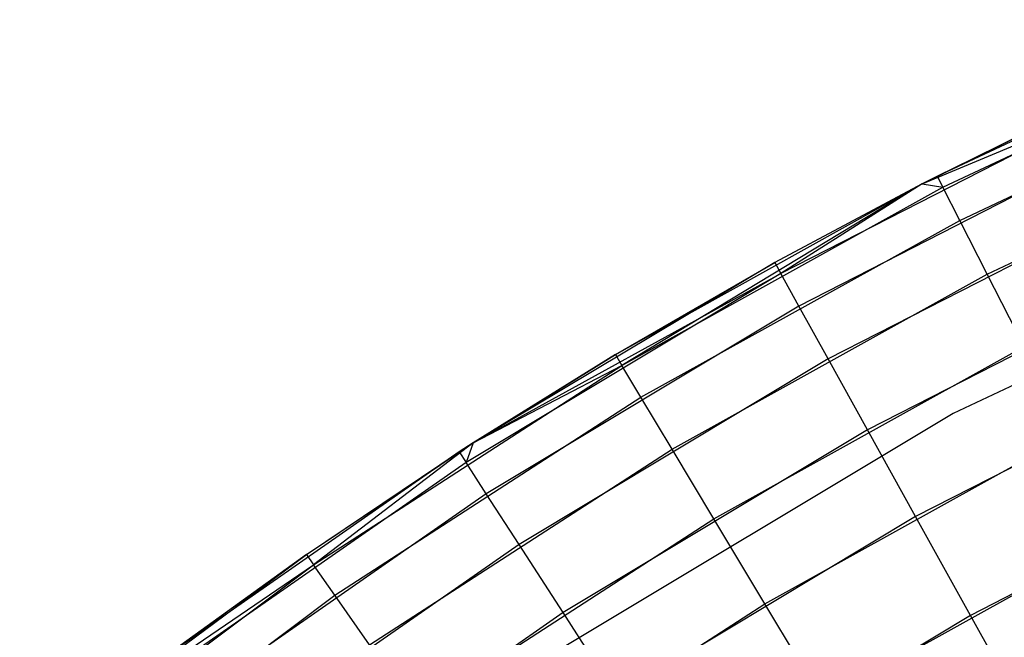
# Model space of a CAD drawing. Extents: x 0.01 to 1.98, y 0.03 to 2.78.
# Tile 25 of 39: x 0.38 to 0.56, y 1.8 to 1.92. Entities that reach past the tile are written whole.
import ezdxf

# ---------------------------------------------------------------- set-up
doc = ezdxf.new("R2010")
doc.units = 0
doc.header["$MEASUREMENT"] = 0
doc.layers.get('0').update_dxf_attribs({"color": 13, "linetype": 'CONTINUOUS'})

# ---------------------------------------------------------------- blocks, each defined once
blk = doc.blocks.new('NATALIE-10724-10723_C_STL_')
at = {"color": 0}
for p, q in [((0.54654, 1.88804, 6.037), (0.60671, 1.91631, 6.037)), ((0.54654, 1.88804, 6.037), (0.60671, 1.91631, 6.037)), ((0.54757, 1.88602, 6.06004), (0.60761, 1.91423, 6.06004)), ((0.54757, 1.88602, 6.06004), (0.60761, 1.91423, 6.06004)), ((0.55063, 1.88004, 6.08219), (0.61026, 1.90805, 6.08219)), ((0.55063, 1.88004, 6.08219), (0.61026, 1.90805, 6.08219)), ((0.57639, 1.90269, 1.54881), (0.54385, 1.88666, 1.54881)), ((0.54385, 1.88666, 6.037), (0.57639, 1.90269, 1.54881)), ((0.57639, 1.90269, 1.54881), (0.54385, 1.88666, 1.54881)), ((0.54385, 1.88666, 6.037), (0.57639, 1.90269, 1.54881)), ((0.54654, 1.88804, 6.037), (0.57639, 1.90269, 1.54881)), ((0.54654, 1.88804, 6.037), (0.57639, 1.90269, 1.54881)), ((0.57735, 1.90063, 1.52576), (0.5183, 1.87042, 1.52576)), ((0.57735, 1.90063, 1.52576), (0.5183, 1.87042, 1.52576)), ((0.54385, 1.88666, 1.54881), (0.57735, 1.90063, 1.52576)), ((0.54385, 1.88666, 1.54881), (0.57735, 1.90063, 1.52576)), ((0.5556, 1.87032, 6.10261), (0.61456, 1.89802, 6.10261)), ((0.5556, 1.87032, 6.10261), (0.61456, 1.89802, 6.10261)), ((0.58021, 1.89455, 1.50361), (0.52156, 1.86454, 1.50361)), ((0.58021, 1.89455, 1.50361), (0.52156, 1.86454, 1.50361)), ((0.54385, 1.88666, 6.037), (0.54654, 1.88804, 6.037)), ((0.54385, 1.88666, 6.037), (0.54654, 1.88804, 6.037)), ((0.54654, 1.88804, 6.037), (0.54757, 1.88602, 6.06004)), ((0.54654, 1.88804, 6.037), (0.54757, 1.88602, 6.06004)), ((0.48841, 1.85578, 6.037), (0.54385, 1.88666, 6.037)), ((0.48841, 1.85578, 6.037), (0.54385, 1.88666, 6.037)), ((0.54385, 1.88666, 6.037), (0.48957, 1.85383, 6.06004)), ((0.54385, 1.88666, 6.037), (0.48957, 1.85383, 6.06004)), ((0.54385, 1.88666, 1.54881), (0.5172, 1.8724, 1.54881)), ((0.54385, 1.88666, 6.037), (0.5172, 1.8724, 1.54881)), ((0.54385, 1.88666, 6.037), (0.5172, 1.8724, 1.54881)), ((0.54385, 1.88666, 1.54881), (0.5172, 1.8724, 1.54881)), ((0.54385, 1.88666, 1.54881), (0.5183, 1.87042, 1.52576)), ((0.54385, 1.88666, 1.54881), (0.5183, 1.87042, 1.52576)), ((0.54385, 1.88666, 6.037), (0.54757, 1.88602, 6.06004)), ((0.54385, 1.88666, 6.037), (0.54757, 1.88602, 6.06004)), ((0.54385, 1.88666, 6.037), (0.54385, 1.88666, 1.54881)), ((0.54385, 1.88666, 6.037), (0.54385, 1.88666, 1.54881)), ((0.48957, 1.85383, 6.06004), (0.54757, 1.88602, 6.06004)), ((0.48957, 1.85383, 6.06004), (0.54757, 1.88602, 6.06004)), ((0.58485, 1.88467, 1.48319), (0.52686, 1.855, 1.48319)), ((0.58485, 1.88467, 1.48319), (0.52686, 1.855, 1.48319)), ((0.55063, 1.88004, 6.08219), (0.54757, 1.88602, 6.06004)), ((0.55063, 1.88004, 6.08219), (0.54757, 1.88602, 6.06004)), ((0.63327, 1.88478, 1.47007), (0.54944, 1.84514, 1.47007)), ((0.63327, 1.88478, 6.11574), (0.54944, 1.84514, 6.11574)), ((0.63327, 1.88478, 1.47007), (0.54944, 1.84514, 1.47007)), ((0.63327, 1.88478, 6.11574), (0.54944, 1.84514, 6.11574)), ((0.49303, 1.84807, 6.08219), (0.55063, 1.88004, 6.08219)), ((0.49303, 1.84807, 6.08219), (0.55063, 1.88004, 6.08219)), ((0.5556, 1.87032, 6.10261), (0.55063, 1.88004, 6.08219)), ((0.5556, 1.87032, 6.10261), (0.55063, 1.88004, 6.08219)), ((0.5172, 1.8724, 1.54881), (0.46273, 1.83983, 1.54881)), ((0.5172, 1.8724, 1.54881), (0.46273, 1.83983, 1.54881)), ((0.48841, 1.85578, 6.037), (0.5172, 1.8724, 1.54881)), ((0.48841, 1.85578, 6.037), (0.5172, 1.8724, 1.54881)), ((0.5172, 1.8724, 1.54881), (0.5183, 1.87042, 1.52576)), ((0.5172, 1.8724, 1.54881), (0.5183, 1.87042, 1.52576)), ((0.5183, 1.87042, 1.52576), (0.46142, 1.83629, 1.52576)), ((0.5183, 1.87042, 1.52576), (0.46142, 1.83629, 1.52576)), ((0.46273, 1.83983, 1.54881), (0.5183, 1.87042, 1.52576)), ((0.46273, 1.83983, 1.54881), (0.5183, 1.87042, 1.52576)), ((0.49865, 1.83871, 6.10261), (0.5556, 1.87032, 6.10261)), ((0.49865, 1.83871, 6.10261), (0.5556, 1.87032, 6.10261)), ((0.52156, 1.86454, 1.50361), (0.5183, 1.87042, 1.52576)), ((0.52156, 1.86454, 1.50361), (0.5183, 1.87042, 1.52576)), ((0.59109, 1.87137, 1.46529), (0.53399, 1.84216, 1.46529)), ((0.59109, 1.87137, 1.46529), (0.53399, 1.84216, 1.46529)), ((0.56229, 1.85725, 6.12051), (0.5556, 1.87032, 6.10261)), ((0.56229, 1.85725, 6.12051), (0.5556, 1.87032, 6.10261)), ((0.52156, 1.86454, 1.50361), (0.46508, 1.83064, 1.50361)), ((0.52156, 1.86454, 1.50361), (0.46508, 1.83064, 1.50361)), ((0.52686, 1.855, 1.48319), (0.52156, 1.86454, 1.50361)), ((0.52686, 1.855, 1.48319), (0.52156, 1.86454, 1.50361)), ((0.50621, 1.82612, 6.12051), (0.56229, 1.85725, 6.12051)), ((0.50621, 1.82612, 6.12051), (0.56229, 1.85725, 6.12051)), ((0.46273, 1.83983, 6.037), (0.48841, 1.85578, 6.037)), ((0.48841, 1.85578, 6.037), (0.46273, 1.83983, 1.54881)), ((0.46273, 1.83983, 6.037), (0.48841, 1.85578, 6.037)), ((0.48841, 1.85578, 6.037), (0.46273, 1.83983, 1.54881)), ((0.52686, 1.855, 1.48319), (0.47101, 1.82148, 1.48319)), ((0.52686, 1.855, 1.48319), (0.47101, 1.82148, 1.48319)), ((0.48841, 1.85578, 6.037), (0.48957, 1.85383, 6.06004)), ((0.48841, 1.85578, 6.037), (0.48957, 1.85383, 6.06004)), ((0.53399, 1.84216, 1.46529), (0.52686, 1.855, 1.48319)), ((0.53399, 1.84216, 1.46529), (0.52686, 1.855, 1.48319)), ((0.5987, 1.85517, 1.4506), (0.54267, 1.82651, 1.4506)), ((0.5987, 1.85517, 1.4506), (0.54267, 1.82651, 1.4506)), ((0.43388, 1.8178, 6.06004), (0.48957, 1.85383, 6.06004)), ((0.43388, 1.8178, 6.06004), (0.48957, 1.85383, 6.06004)), ((0.46273, 1.83983, 6.037), (0.48957, 1.85383, 6.06004)), ((0.46273, 1.83983, 6.037), (0.48957, 1.85383, 6.06004)), ((0.49303, 1.84807, 6.08219), (0.48957, 1.85383, 6.06004)), ((0.49303, 1.84807, 6.08219), (0.48957, 1.85383, 6.06004)), ((0.43772, 1.81228, 6.08219), (0.49303, 1.84807, 6.08219)), ((0.43772, 1.81228, 6.08219), (0.49303, 1.84807, 6.08219)), ((0.49865, 1.83871, 6.10261), (0.49303, 1.84807, 6.08219)), ((0.49865, 1.83871, 6.10261), (0.49303, 1.84807, 6.08219)), ((0.54944, 1.84514, 1.47007), (0.46991, 1.79747, 1.47007)), ((0.54944, 1.84514, 6.11574), (0.46991, 1.79747, 6.11574)), ((0.54944, 1.84514, 1.47007), (0.46991, 1.79747, 1.47007)), ((0.54944, 1.84514, 6.11574), (0.46991, 1.79747, 6.11574)), ((0.54944, 1.84514, 6.11574), (0.54944, 1.84514, 1.47007)), ((0.54944, 1.84514, 6.11574), (0.54944, 1.84514, 1.47007)), ((0.53399, 1.84216, 1.46529), (0.47898, 1.80915, 1.46529)), ((0.53399, 1.84216, 1.46529), (0.47898, 1.80915, 1.46529)), ((0.54267, 1.82651, 1.4506), (0.53399, 1.84216, 1.46529)), ((0.54267, 1.82651, 1.4506), (0.53399, 1.84216, 1.46529)), ((0.51542, 1.81077, 6.1352), (0.57045, 1.84131, 6.1352)), ((0.51542, 1.81077, 6.1352), (0.57045, 1.84131, 6.1352)), ((0.46019, 1.83819, 1.54881), (0.40562, 1.80021, 1.54881)), ((0.46019, 1.83819, 1.54881), (0.40562, 1.80021, 1.54881)), ((0.43259, 1.81966, 6.037), (0.46273, 1.83983, 6.037)), ((0.43259, 1.81966, 6.037), (0.46273, 1.83983, 6.037)), ((0.43259, 1.81966, 6.037), (0.46273, 1.83983, 1.54881)), ((0.43259, 1.81966, 6.037), (0.46273, 1.83983, 1.54881)), ((0.43259, 1.81966, 6.037), (0.46019, 1.83819, 1.54881)), ((0.43259, 1.81966, 6.037), (0.46019, 1.83819, 1.54881)), ((0.46273, 1.83983, 6.037), (0.43388, 1.8178, 6.06004)), ((0.46273, 1.83983, 6.037), (0.43388, 1.8178, 6.06004)), ((0.44396, 1.80333, 6.10261), (0.49865, 1.83871, 6.10261)), ((0.44396, 1.80333, 6.10261), (0.49865, 1.83871, 6.10261)), ((0.46273, 1.83983, 1.54881), (0.46019, 1.83819, 1.54881)), ((0.46273, 1.83983, 1.54881), (0.46019, 1.83819, 1.54881)), ((0.46019, 1.83819, 1.54881), (0.46142, 1.83629, 1.52576)), ((0.46019, 1.83819, 1.54881), (0.46142, 1.83629, 1.52576)), ((0.46273, 1.83983, 1.54881), (0.46142, 1.83629, 1.52576)), ((0.46273, 1.83983, 1.54881), (0.46142, 1.83629, 1.52576)), ((0.46273, 1.83983, 6.037), (0.46273, 1.83983, 1.54881)), ((0.46273, 1.83983, 6.037), (0.46273, 1.83983, 1.54881)), ((0.50621, 1.82612, 6.12051), (0.49865, 1.83871, 6.10261)), ((0.50621, 1.82612, 6.12051), (0.49865, 1.83871, 6.10261)), ((0.60739, 1.83669, 1.43969), (0.55258, 1.80865, 1.43969)), ((0.60739, 1.83669, 1.43969), (0.55258, 1.80865, 1.43969)), ((0.46142, 1.83629, 1.52576), (0.40698, 1.79839, 1.52576)), ((0.46142, 1.83629, 1.52576), (0.40698, 1.79839, 1.52576)), ((0.46508, 1.83064, 1.50361), (0.46142, 1.83629, 1.52576)), ((0.46508, 1.83064, 1.50361), (0.46142, 1.83629, 1.52576)), ((0.46508, 1.83064, 1.50361), (0.41101, 1.79301, 1.50361)), ((0.46508, 1.83064, 1.50361), (0.41101, 1.79301, 1.50361)), ((0.47101, 1.82148, 1.48319), (0.46508, 1.83064, 1.50361)), ((0.47101, 1.82148, 1.48319), (0.46508, 1.83064, 1.50361)), ((0.45235, 1.79127, 6.12051), (0.50621, 1.82612, 6.12051)), ((0.45235, 1.79127, 6.12051), (0.50621, 1.82612, 6.12051)), ((0.54267, 1.82651, 1.4506), (0.48871, 1.79412, 1.4506)), ((0.54267, 1.82651, 1.4506), (0.48871, 1.79412, 1.4506)), ((0.51542, 1.81077, 6.1352), (0.50621, 1.82612, 6.12051)), ((0.51542, 1.81077, 6.1352), (0.50621, 1.82612, 6.12051)), ((0.55258, 1.80865, 1.43969), (0.54267, 1.82651, 1.4506)), ((0.55258, 1.80865, 1.43969), (0.54267, 1.82651, 1.4506)), ((0.52592, 1.79326, 6.14612), (0.57975, 1.82314, 6.14612)), ((0.52592, 1.79326, 6.14612), (0.57975, 1.82314, 6.14612)), ((0.47101, 1.82148, 1.48319), (0.41754, 1.78427, 1.48319)), ((0.47101, 1.82148, 1.48319), (0.41754, 1.78427, 1.48319)), ((0.47898, 1.80915, 1.46529), (0.47101, 1.82148, 1.48319)), ((0.47898, 1.80915, 1.46529), (0.47101, 1.82148, 1.48319)), ((0.38643, 1.7855, 6.037), (0.43259, 1.81966, 6.037)), ((0.38643, 1.7855, 6.037), (0.43259, 1.81966, 6.037)), ((0.43259, 1.81966, 6.037), (0.40562, 1.80021, 1.54881)), ((0.43259, 1.81966, 6.037), (0.40562, 1.80021, 1.54881)), ((0.43259, 1.81966, 6.037), (0.43388, 1.8178, 6.06004)), ((0.43259, 1.81966, 6.037), (0.43388, 1.8178, 6.06004)), ((0.38075, 1.77809, 6.06004), (0.43388, 1.8178, 6.06004)), ((0.38075, 1.77809, 6.06004), (0.43388, 1.8178, 6.06004)), ((0.38643, 1.7855, 6.037), (0.43388, 1.8178, 6.06004)), ((0.38643, 1.7855, 6.037), (0.43388, 1.8178, 6.06004)), ((0.43772, 1.81228, 6.08219), (0.43388, 1.8178, 6.06004)), ((0.43772, 1.81228, 6.08219), (0.43388, 1.8178, 6.06004)), ((0.38496, 1.77285, 6.08219), (0.43772, 1.81228, 6.08219)), ((0.38496, 1.77285, 6.08219), (0.43772, 1.81228, 6.08219)), ((0.44396, 1.80333, 6.10261), (0.43772, 1.81228, 6.08219)), ((0.44396, 1.80333, 6.10261), (0.43772, 1.81228, 6.08219)), ((0.46257, 1.77658, 6.1352), (0.51542, 1.81077, 6.1352)), ((0.46257, 1.77658, 6.1352), (0.51542, 1.81077, 6.1352)), ((0.52592, 1.79326, 6.14612), (0.51542, 1.81077, 6.1352)), ((0.52592, 1.79326, 6.14612), (0.51542, 1.81077, 6.1352)), ((0.47898, 1.80915, 1.46529), (0.42633, 1.7725, 1.46529)), ((0.47898, 1.80915, 1.46529), (0.42633, 1.7725, 1.46529)), ((0.48871, 1.79412, 1.4506), (0.47898, 1.80915, 1.46529)), ((0.48871, 1.79412, 1.4506), (0.47898, 1.80915, 1.46529)), ((0.55258, 1.80865, 1.43969), (0.4998, 1.77698, 1.43969)), ((0.55258, 1.80865, 1.43969), (0.4998, 1.77698, 1.43969)), ((0.56334, 1.78928, 1.43297), (0.55258, 1.80865, 1.43969)), ((0.56334, 1.78928, 1.43297), (0.55258, 1.80865, 1.43969))]:
    blk.add_line(p, q, dxfattribs=at)

msp = doc.modelspace()

# ---------------------------------------------------------------- block references
at = {"color": 0}
msp.add_blockref('NATALIE-10724-10723_C_STL_', (0, 0), dxfattribs=at)

doc.saveas('drawing.dxf')
